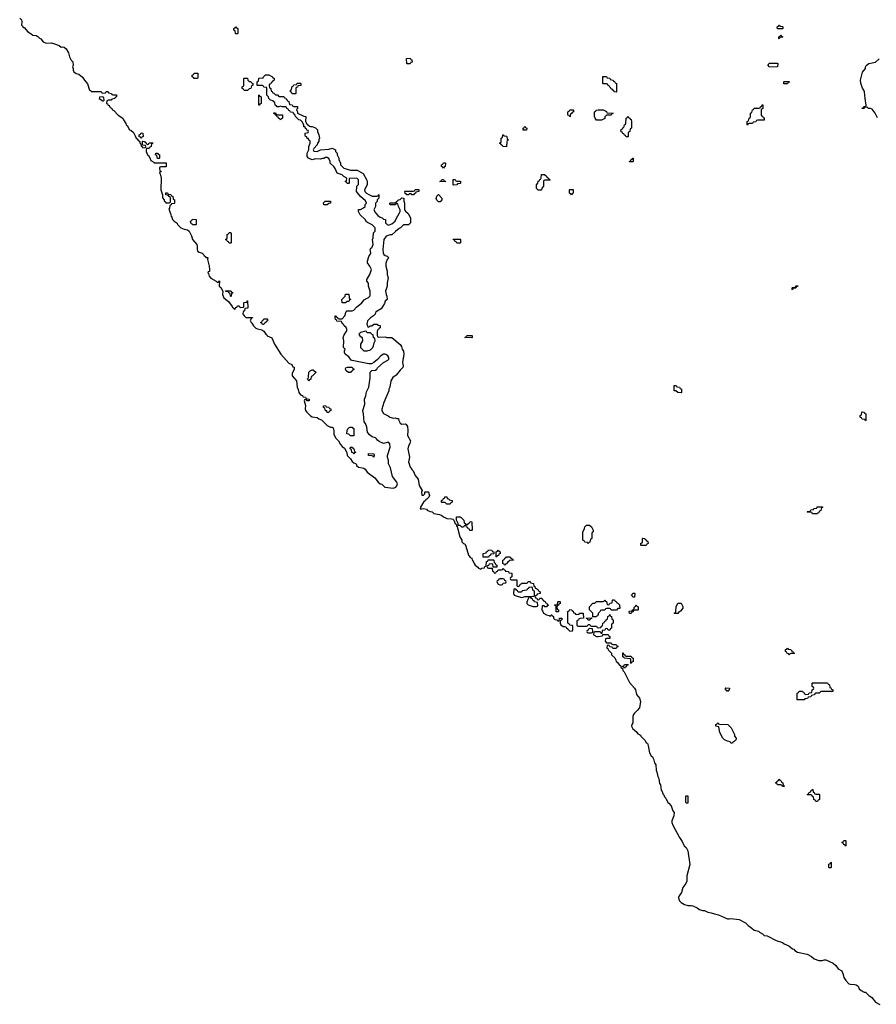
# Model space of a CAD drawing. Header units: inches. Extents: x 2602844 to 2692189, y 936934 to 1026383.
# Tile 13 of 58: x 2659950 to 2670259, y 943542 to 955397. Entities that reach past the tile are written whole.
import ezdxf

# ---------------------------------------------------------------- set-up
doc = ezdxf.new("R2010")
doc.units = ezdxf.units.IN
doc.header["$MEASUREMENT"] = 0
for name, color, linetype in [('C6955', 7, 'Continuous'), ('C6964', 7, 'Continuous'), ('C6965', 7, 'Continuous'), ('C6974', 7, 'Continuous'), ('C6975', 7, 'Continuous')]:
    doc.layers.add(name, color=color, linetype=linetype)

msp = doc.modelspace()

# ---------------------------------------------------------------- linework, layer by layer
at = {"layer": 'C6955', "color": 6}
msp.add_lwpolyline([(2659950, 955414), (2659970, 955394), (2659974, 955370), (2659972, 955330), (2659983, 955323), (2659987, 955310), (2660000, 955304)], dxfattribs=at)
at = {"layer": 'C6964', "color": 6}
for points in [[(2664072, 950000), (2664090, 949996), (2664106, 949986), (2664130, 949950), (2664222, 949882), (2664262, 949830), (2664290, 949810), (2664310, 949804), (2664345, 949770), (2664450, 949758), (2664477, 949770), (2664490, 949785), (2664495, 949810), (2664489, 949830), (2664438, 949898), (2664412, 950000)], [(2664658, 950000), (2664670, 949982), (2664687, 949967), (2664711, 949910), (2664746, 949866), (2664758, 949790), (2664794, 949730), (2664786, 949710), (2664790, 949674), (2664810, 949674), (2664826, 949690), (2664826, 949710), (2664830, 949714), (2664870, 949714), (2664873, 949693), (2664882, 949670), (2664874, 949650), (2664850, 949626), (2664838, 949622), (2664834, 949610), (2664810, 949588), (2664772, 949530), (2664768, 949510), (2664790, 949507), (2664810, 949512), (2664844, 949504), (2664854, 949490), (2664870, 949482), (2664890, 949474), (2664913, 949473), (2664933, 949453), (2665001, 949441), (2665030, 949428), (2665051, 949410), (2665090, 949393), (2665147, 949387), (2665162, 949382), (2665173, 949373), (2665190, 949332), (2665204, 949324), (2665210, 949294), (2665214, 949294), (2665220, 949280), (2665245, 949170), (2665272, 949130), (2665272, 949110), (2665290, 949092), (2665305, 949085), (2665319, 949059), (2665350, 948952), (2665361, 948941), (2665370, 948922), (2665393, 948913), (2665394, 948890), (2665405, 948885), (2665418, 948850), (2665431, 948830), (2665464, 948804), (2665470, 948792), (2665498, 948782), (2665510, 948794), (2665542, 948798), (2665547, 948813), (2665562, 948818), (2665568, 948872), (2665582, 948878), (2665587, 948893), (2665650, 948894), (2665654, 948890), (2665658, 948858), (2665673, 948853), (2665678, 948838), (2665694, 948830), (2665693, 948807), (2665646, 948806), (2665642, 948842), (2665630, 948846), (2665598, 948842), (2665593, 948827), (2665578, 948822), (2665574, 948810), (2665578, 948798), (2665590, 948794), (2665634, 948794), (2665638, 948758), (2665653, 948753), (2665658, 948738), (2665670, 948734), (2665682, 948738), (2665687, 948753), (2665702, 948758), (2665710, 948774), (2665750, 948774), (2665762, 948778), (2665770, 948794), (2665778, 948778), (2665794, 948770), (2665798, 948758), (2665832, 948752), (2665838, 948738), (2665873, 948733), (2665874, 948690), (2665858, 948682), (2665854, 948670), (2665858, 948658), (2665870, 948654), (2665932, 948652), (2665934, 948590), (2665938, 948578), (2665950, 948574), (2665962, 948578), (2665967, 948593), (2665982, 948598), (2665990, 948614), (2666050, 948614), (2666062, 948618), (2666070, 948634), (2666092, 948632), (2666098, 948618), (2666134, 948610), (2666138, 948578), (2666150, 948574), (2666154, 948554), (2666174, 948550), (2666178, 948538), (2666190, 948534), (2666198, 948518), (2666214, 948510), (2666213, 948487), (2666178, 948482), (2666173, 948467), (2666158, 948462), (2666154, 948450), (2666158, 948438), (2666173, 948433), (2666178, 948418), (2666190, 948414), (2666202, 948418), (2666208, 948432), (2666232, 948432), (2666238, 948418), (2666254, 948410), (2666258, 948398), (2666273, 948393), (2666278, 948378), (2666293, 948373), (2666298, 948358), (2666314, 948350), (2666298, 948342), (2666290, 948328), (2666268, 948328), (2666262, 948342), (2666250, 948346), (2666238, 948342), (2666232, 948290), (2666241, 948281), (2666252, 948250), (2666290, 948231), (2666322, 948222), (2666330, 948214), (2666342, 948218), (2666346, 948230), (2666352, 948232), (2666358, 948218), (2666373, 948213), (2666374, 948190), (2666390, 948174), (2666413, 948173), (2666430, 948154), (2666442, 948158), (2666447, 948193), (2666473, 948193), (2666474, 948170), (2666458, 948162), (2666454, 948150), (2666454, 948130), (2666462, 948110), (2666490, 948092), (2666512, 948092), (2666525, 948085), (2666530, 948074), (2666545, 948065), (2666550, 948054), (2666570, 948034), (2666602, 948038), (2666606, 948050), (2666606, 948090), (2666602, 948102), (2666570, 948106), (2666562, 948122), (2666546, 948130), (2666546, 948270), (2666562, 948278), (2666570, 948294), (2666594, 948290), (2666598, 948278), (2666610, 948274), (2666614, 948254), (2666632, 948252), (2666638, 948238), (2666650, 948234), (2666682, 948238), (2666686, 948250), (2666693, 948253), (2666733, 948253), (2666734, 948190), (2666693, 948187), (2666678, 948182), (2666673, 948167), (2666658, 948162), (2666654, 948150), (2666654, 948110), (2666658, 948098), (2666670, 948094), (2666770, 948094), (2666782, 948098), (2666790, 948114), (2666810, 948114), (2666818, 948098), (2666830, 948094), (2666890, 948094), (2666898, 948078), (2666910, 948074), (2666942, 948078), (2666947, 948093), (2666962, 948098), (2666966, 948130), (2666982, 948138), (2666990, 948154), (2667002, 948158), (2667007, 948173), (2667022, 948178), (2667026, 948210), (2667042, 948218), (2667050, 948234), (2667058, 948218), (2667074, 948210), (2667078, 948178), (2667094, 948170), (2667094, 948130), (2667078, 948122), (2667074, 948110), (2667074, 948070), (2667058, 948062), (2667053, 948047), (2667030, 948046), (2667022, 948062), (2667010, 948066), (2666998, 948062), (2666993, 948047), (2666958, 948042), (2666954, 948006), (2666947, 948007), (2666942, 948022), (2666930, 948026), (2666870, 948026), (2666858, 948022), (2666854, 947990), (2666890, 947972), (2666910, 947972), (2666962, 947978), (2666966, 947994), (2667030, 947994), (2667038, 947978), (2667052, 947972), (2667054, 947950), (2667050, 947946), (2667010, 947946), (2666998, 947942), (2666994, 947910), (2667005, 947905), (2667010, 947894), (2667070, 947894), (2667078, 947878), (2667090, 947874), (2667130, 947874), (2667138, 947858), (2667154, 947850), (2667138, 947842), (2667130, 947826), (2667090, 947826), (2667082, 947842), (2667050, 947846), (2667042, 947862), (2667030, 947866), (2667018, 947862), (2667014, 947830), (2667026, 947826), (2667032, 947810), (2667074, 947770), (2667074, 947750), (2667113, 947713), (2667126, 947686), (2667127, 947670), (2667142, 947662), (2667170, 947625), (2667180, 947620), (2667190, 947594), (2667204, 947584), (2667210, 947562), (2667225, 947545), (2667290, 947419), (2667350, 947350), (2667359, 947330), (2667371, 947271), (2667411, 947230), (2667421, 947190), (2667408, 947112), (2667382, 947078), (2667350, 947049), (2667338, 947030), (2667330, 947006), (2667327, 946933), (2667315, 946910), (2667311, 946890), (2667330, 946861), (2667368, 946828), (2667390, 946799), (2667411, 946791), (2667421, 946781), (2667426, 946770), (2667477, 946717), (2667490, 946692), (2667505, 946685), (2667515, 946655), (2667530, 946572), (2667550, 946536), (2667564, 946524), (2667578, 946498), (2667590, 946451), (2667606, 946426), (2667610, 946362), (2667619, 946339), (2667630, 946285), (2667643, 946263), (2667650, 946202), (2667663, 946183), (2667670, 946122), (2667683, 946103), (2667690, 946078), (2667703, 946063), (2667710, 946041), (2667726, 946026), (2667750, 945971), (2667763, 945963), (2667791, 945931), (2667810, 945871), (2667825, 945850), (2667824, 945810), (2667800, 945750), (2667800, 945730), (2667810, 945698), (2667890, 945551), (2667923, 945503), (2667948, 945450), (2667970, 945430), (2667991, 945390), (2668015, 945225), (2667979, 945090), (2667977, 945023), (2667965, 944995), (2667930, 944949), (2667913, 944890), (2667886, 944850), (2667878, 944830), (2667881, 944810), (2667890, 944790), (2667910, 944769), (2667950, 944745), (2667978, 944738), (2667990, 944731), (2668030, 944732), (2668050, 944728), (2668103, 944703), (2668130, 944684), (2668168, 944672), (2668190, 944672), (2668232, 944650), (2668270, 944645), (2668311, 944630), (2668361, 944621), (2668470, 944573), (2668490, 944571), (2668510, 944575), (2668610, 944562), (2668683, 944523), (2668715, 944490), (2668761, 944461), (2668790, 944437), (2668843, 944423), (2668852, 944410), (2668891, 944391), (2668910, 944371), (2668945, 944365), (2669052, 944310), (2669130, 944285), (2669151, 944270), (2669205, 944245), (2669250, 944211), (2669266, 944206), (2669279, 944190), (2669311, 944170), (2669426, 944146), (2669478, 944118), (2669511, 944090), (2669569, 944071), (2669610, 944071), (2669630, 944079), (2669650, 944077), (2669738, 944038), (2669771, 944011), (2669798, 943970), (2669845, 943945), (2669862, 943902), (2669870, 943865), (2669891, 943830), (2669927, 943790), (2669950, 943783), (2670000, 943782)]]:
    msp.add_lwpolyline(points, dxfattribs=at)
for points in [[(2665090, 949566), (2665070, 949586), (2665030, 949586), (2665026, 949590), (2665026, 949610), (2665042, 949618), (2665050, 949634), (2665062, 949638), (2665067, 949653), (2665090, 949654), (2665094, 949634), (2665114, 949630), (2665118, 949618), (2665154, 949610), (2665154, 949590), (2665138, 949582), (2665130, 949566)], [(2669490, 949446), (2669482, 949462), (2669470, 949466), (2669430, 949466), (2669426, 949470), (2669430, 949474), (2669462, 949478), (2669470, 949494), (2669502, 949498), (2669508, 949512), (2669542, 949518), (2669548, 949532), (2669610, 949534), (2669610, 949526), (2669598, 949522), (2669590, 949486), (2669578, 949482), (2669572, 949468), (2669558, 949462), (2669550, 949446)], [(2665330, 949314), (2665342, 949318), (2665347, 949333), (2665362, 949338), (2665370, 949354), (2665393, 949353), (2665394, 949250), (2665390, 949248), (2665368, 949248), (2665362, 949262), (2665347, 949267), (2665342, 949282), (2665327, 949287), (2665322, 949302), (2665310, 949306), (2665298, 949302), (2665292, 949288), (2665270, 949288), (2665250, 949306), (2665226, 949306), (2665226, 949330), (2665206, 949370), (2665206, 949410), (2665250, 949412), (2665264, 949404), (2665294, 949370), (2665298, 949338), (2665313, 949333), (2665318, 949318)], [(2666790, 949088), (2666782, 949102), (2666750, 949108), (2666742, 949122), (2666726, 949130), (2666728, 949228), (2666748, 949272), (2666750, 949292), (2666770, 949311), (2666809, 949311), (2666832, 949290), (2666852, 949250), (2666852, 949230), (2666838, 949222), (2666834, 949210), (2666834, 949150), (2666818, 949142), (2666813, 949107), (2666798, 949102)], [(2667430, 949066), (2667426, 949070), (2667427, 949093), (2667442, 949098), (2667446, 949110), (2667446, 949150), (2667450, 949154), (2667474, 949150), (2667478, 949138), (2667494, 949130), (2667498, 949118), (2667510, 949114), (2667512, 949090), (2667498, 949082), (2667490, 949066)], [(2665590, 948926), (2665527, 948927), (2665526, 948970), (2665562, 948978), (2665566, 948990), (2665582, 948998), (2665590, 949014), (2665630, 949012), (2665634, 948994), (2665654, 948990), (2665654, 948970), (2665650, 948966), (2665618, 948962), (2665614, 948950), (2665598, 948942)], [(2665690, 948926), (2665686, 948930), (2665686, 948990), (2665702, 948998), (2665710, 949012), (2665718, 948998), (2665734, 948990), (2665734, 948970), (2665718, 948962), (2665713, 948947), (2665698, 948942)], [(2665790, 948826), (2665782, 948842), (2665766, 948850), (2665766, 948890), (2665782, 948898), (2665787, 948913), (2665802, 948918), (2665808, 948932), (2665852, 948932), (2665858, 948918), (2665874, 948910), (2665878, 948898), (2665893, 948893), (2665892, 948888), (2665850, 948886), (2665820, 948860), (2665810, 948846), (2665798, 948842)], [(2665770, 948666), (2665730, 948666), (2665718, 948662), (2665712, 948648), (2665698, 948642), (2665694, 948630), (2665710, 948602), (2665730, 948594), (2665750, 948594), (2665762, 948598), (2665770, 948614), (2665802, 948618), (2665806, 948630), (2665802, 948642), (2665787, 948647), (2665782, 948662)], [(2666110, 948566), (2666078, 948562), (2666073, 948547), (2666058, 948542), (2666053, 948527), (2665998, 948522), (2665990, 948506), (2665950, 948506), (2665942, 948522), (2665927, 948527), (2665922, 948542), (2665910, 948546), (2665898, 948542), (2665892, 948490), (2665902, 948470), (2665990, 948441), (2666010, 948445), (2666030, 948454), (2666110, 948452), (2666142, 948458), (2666146, 948470), (2666146, 948510), (2666142, 948522), (2666126, 948530), (2666122, 948562)], [(2666090, 948446), (2666078, 948442), (2666064, 948416), (2666055, 948385), (2666055, 948370), (2666070, 948351), (2666128, 948332), (2666170, 948334), (2666182, 948338), (2666186, 948350), (2666182, 948382), (2666147, 948387), (2666142, 948402), (2666130, 948406), (2666122, 948422), (2666108, 948428), (2666102, 948442)], [(2667070, 948286), (2667062, 948302), (2667050, 948306), (2667010, 948306), (2666998, 948302), (2666990, 948286), (2666950, 948286), (2666938, 948282), (2666933, 948267), (2666913, 948247), (2666912, 948228), (2666898, 948222), (2666890, 948206), (2666846, 948206), (2666846, 948250), (2666806, 948290), (2666806, 948330), (2666849, 948371), (2666870, 948372), (2666890, 948391), (2666970, 948394), (2666982, 948398), (2666990, 948412), (2666998, 948398), (2667013, 948393), (2667018, 948358), (2667030, 948354), (2667042, 948358), (2667050, 948374), (2667082, 948378), (2667086, 948410), (2667090, 948414), (2667110, 948414), (2667118, 948398), (2667134, 948390), (2667138, 948378), (2667150, 948374), (2667170, 948354), (2667172, 948308), (2667150, 948306), (2667132, 948288)], [(2667330, 948446), (2667322, 948462), (2667308, 948470), (2667322, 948478), (2667330, 948492), (2667350, 948494), (2667354, 948490), (2667350, 948446)], [(2666430, 948266), (2666408, 948268), (2666406, 948330), (2666402, 948342), (2666386, 948350), (2666390, 948354), (2666422, 948358), (2666426, 948390), (2666430, 948394), (2666450, 948394), (2666454, 948390), (2666454, 948370), (2666438, 948362), (2666433, 948347), (2666418, 948342), (2666414, 948330), (2666418, 948298), (2666434, 948290), (2666434, 948270)], [(2667310, 948246), (2667288, 948248), (2667286, 948270), (2667290, 948274), (2667322, 948278), (2667328, 948292), (2667342, 948298), (2667348, 948330), (2667362, 948338), (2667370, 948354), (2667378, 948338), (2667394, 948330), (2667394, 948290), (2667390, 948286), (2667350, 948286), (2667338, 948282), (2667333, 948267), (2667318, 948262)], [(2667830, 948246), (2667826, 948250), (2667842, 948258), (2667847, 948273), (2667849, 948330), (2667870, 948372), (2667910, 948372), (2667930, 948334), (2667931, 948310), (2667904, 948276), (2667880, 948260), (2667870, 948248)], [(2666790, 948166), (2666782, 948182), (2666770, 948186), (2666767, 948193), (2666834, 948194), (2666830, 948186), (2666818, 948182), (2666810, 948166)], [(2666810, 948066), (2666798, 948062), (2666793, 948047), (2666778, 948042), (2666774, 948030), (2666778, 948018), (2666790, 948014), (2666830, 948014), (2666842, 948018), (2666846, 948030), (2666842, 948062)], [(2669210, 947746), (2669202, 947762), (2669187, 947767), (2669182, 947782), (2669166, 947790), (2669167, 947813), (2669182, 947818), (2669190, 947832), (2669198, 947818), (2669230, 947814), (2669238, 947798), (2669250, 947794), (2669258, 947778), (2669274, 947770), (2669270, 947766), (2669230, 947766), (2669218, 947762)], [(2667250, 947734), (2667310, 947734), (2667318, 947718), (2667334, 947710), (2667334, 947670), (2667318, 947662), (2667310, 947646), (2667306, 947650), (2667306, 947690), (2667302, 947702), (2667226, 947710), (2667222, 947722), (2667208, 947728), (2667207, 947773), (2667213, 947773), (2667218, 947758), (2667234, 947750), (2667238, 947738)], [(2667230, 947586), (2667222, 947602), (2667206, 947606), (2667207, 947613), (2667222, 947618), (2667228, 947632), (2667273, 947633), (2667270, 947626), (2667258, 947622), (2667250, 947606), (2667238, 947602)], [(2668470, 947309), (2668462, 947322), (2668446, 947330), (2668446, 947350), (2668450, 947354), (2668491, 947350), (2668490, 947326), (2668478, 947322)], [(2669307, 947207), (2669306, 947290), (2669322, 947298), (2669330, 947314), (2669370, 947314), (2669378, 947298), (2669390, 947294), (2669398, 947278), (2669410, 947274), (2669442, 947278), (2669450, 947294), (2669482, 947298), (2669486, 947330), (2669502, 947338), (2669506, 947350), (2669502, 947362), (2669486, 947370), (2669486, 947410), (2669490, 947414), (2669670, 947414), (2669678, 947398), (2669694, 947390), (2669698, 947358), (2669710, 947354), (2669718, 947338), (2669734, 947330), (2669734, 947310), (2669730, 947308), (2669590, 947308), (2669570, 947289), (2669533, 947287), (2669518, 947282), (2669514, 947270), (2669478, 947262), (2669470, 947246), (2669438, 947242), (2669430, 947226), (2669398, 947222), (2669390, 947208)], [(2668530, 946686), (2668507, 946687), (2668502, 946702), (2668469, 946709), (2668430, 946728), (2668410, 946748), (2668374, 946814), (2668362, 946882), (2668326, 946890), (2668326, 946910), (2668342, 946918), (2668350, 946934), (2668358, 946918), (2668370, 946914), (2668471, 946911), (2668511, 946871), (2668551, 946791), (2668552, 946770), (2668573, 946747), (2668574, 946730), (2668550, 946706), (2668538, 946702)], [(2669130, 946166), (2669122, 946182), (2669110, 946186), (2669070, 946186), (2669062, 946202), (2669046, 946210), (2669062, 946218), (2669066, 946230), (2669082, 946238), (2669086, 946250), (2669092, 946252), (2669098, 946238), (2669113, 946233), (2669118, 946218), (2669134, 946210), (2669138, 946178), (2669152, 946172), (2669150, 946166)], [(2667970, 945966), (2667967, 945973), (2667966, 946050), (2667970, 946054), (2667990, 946054), (2667992, 946050), (2667990, 945966)], [(2669530, 946074), (2669570, 946074), (2669574, 946070), (2669574, 946010), (2669558, 946002), (2669550, 945986), (2669530, 945986), (2669522, 946002), (2669506, 946010), (2669502, 946042), (2669487, 946047), (2669482, 946062), (2669470, 946066), (2669430, 946066), (2669426, 946070), (2669442, 946078), (2669450, 946094), (2669462, 946098), (2669470, 946114), (2669482, 946118), (2669490, 946134), (2669494, 946130), (2669498, 946098), (2669510, 946094), (2669518, 946078)], [(2669890, 945446), (2669882, 945462), (2669867, 945467), (2669862, 945482), (2669848, 945488), (2669850, 945494), (2669862, 945498), (2669870, 945514), (2669890, 945514), (2669894, 945510), (2669894, 945450)], [(2669690, 945186), (2669686, 945190), (2669686, 945230), (2669702, 945238), (2669710, 945254), (2669714, 945250), (2669714, 945190), (2669710, 945186)]]:
    msp.add_lwpolyline(points, close=True, dxfattribs=at)
at = {"layer": 'C6965', "color": 6}
for points in [[(2660000, 955304), (2660003, 955303), (2660047, 955250), (2660087, 955227), (2660107, 955210), (2660148, 955208), (2660170, 955196), (2660190, 955175), (2660206, 955166), (2660231, 955130), (2660270, 955116), (2660330, 955119), (2660370, 955108), (2660425, 955085), (2660450, 955067), (2660470, 955071), (2660485, 955065), (2660508, 955048), (2660538, 954998), (2660551, 954950), (2660570, 954911), (2660591, 954890), (2660592, 954850), (2660587, 954830), (2660594, 954810), (2660592, 954790), (2660601, 954770), (2660630, 954751), (2660663, 954743), (2660707, 954707), (2660731, 954670), (2660767, 954627), (2660790, 954547), (2660805, 954545), (2660810, 954534), (2660932, 954532), (2660938, 954518), (2660950, 954514), (2660982, 954518), (2660990, 954534), (2661007, 954533), (2661014, 954530), (2661018, 954518), (2661054, 954510), (2661058, 954498), (2661070, 954494), (2661114, 954494), (2661114, 954470), (2661098, 954462), (2661093, 954447), (2661058, 954442), (2661052, 954428), (2661013, 954427), (2660998, 954422), (2660994, 954390), (2661005, 954385), (2661014, 954370), (2661026, 954366), (2661032, 954350), (2661044, 954344), (2661051, 954330), (2661063, 954323), (2661071, 954310), (2661083, 954303), (2661130, 954251), (2661145, 954245), (2661170, 954222), (2661191, 954211), (2661198, 954190), (2661228, 954148), (2661231, 954130), (2661243, 954123), (2661270, 954071), (2661286, 954066), (2661318, 954038), (2661340, 954000), (2661350, 953972), (2661364, 953964), (2661370, 953952), (2661394, 953930), (2661394, 953910), (2661405, 953905), (2661410, 953874), (2661426, 953866), (2661430, 953854), (2661462, 953858), (2661466, 953870), (2661462, 953882), (2661426, 953886), (2661426, 953930), (2661430, 953934), (2661452, 953932), (2661458, 953918), (2661473, 953913), (2661478, 953898), (2661490, 953894), (2661502, 953898), (2661510, 953914), (2661553, 953913), (2661550, 953906), (2661538, 953902), (2661534, 953870), (2661518, 953862), (2661510, 953848), (2661474, 953846), (2661471, 953829), (2661471, 953810), (2661490, 953771), (2661502, 953762), (2661516, 953736), (2661530, 953703), (2661563, 953683), (2661570, 953672), (2661713, 953673), (2661713, 953627), (2661650, 953626), (2661638, 953622), (2661634, 953610), (2661638, 953578), (2661652, 953572), (2661650, 953566), (2661638, 953562), (2661634, 953550), (2661642, 953542), (2661652, 953490), (2661648, 953350), (2661667, 953287), (2661670, 953254), (2661687, 953227), (2661690, 953214), (2661705, 953205), (2661710, 953194), (2661750, 953194), (2661762, 953198), (2661766, 953210), (2661766, 953250), (2661762, 953262), (2661748, 953268), (2661742, 953282), (2661707, 953287), (2661707, 953313), (2661730, 953314), (2661738, 953298), (2661770, 953294), (2661778, 953278), (2661793, 953273), (2661798, 953238), (2661814, 953230), (2661814, 953190), (2661810, 953186), (2661778, 953182), (2661772, 953168), (2661758, 953162), (2661754, 953130), (2661744, 953116), (2661764, 953064), (2661771, 953030), (2661780, 953020), (2661790, 952992), (2661810, 952971), (2661847, 952947), (2661851, 952930), (2661891, 952890), (2661930, 952875), (2661968, 952868), (2661991, 952851), (2662017, 952797), (2662030, 952751), (2662081, 952690), (2662087, 952670), (2662085, 952635), (2662091, 952610), (2662110, 952599), (2662147, 952587), (2662167, 952567), (2662170, 952554), (2662185, 952545), (2662190, 952534), (2662210, 952534), (2662214, 952530), (2662212, 952510), (2662231, 952429), (2662234, 952390), (2662233, 952367), (2662218, 952362), (2662214, 952350), (2662222, 952342), (2662231, 952310), (2662250, 952284), (2662314, 952250), (2662330, 952234), (2662342, 952238), (2662346, 952250), (2662353, 952253), (2662352, 952190), (2662371, 952171), (2662394, 952130), (2662392, 952090), (2662408, 952050), (2662464, 952004), (2662505, 951945), (2662510, 951932), (2662525, 951925), (2662530, 951914), (2662542, 951918), (2662550, 951934), (2662562, 951938), (2662570, 951954), (2662593, 951953), (2662598, 951938), (2662610, 951934), (2662642, 951938), (2662646, 951950), (2662646, 951990), (2662650, 951994), (2662682, 951998), (2662687, 952013), (2662693, 952013), (2662694, 951930), (2662690, 951926), (2662658, 951922), (2662654, 951890), (2662638, 951882), (2662634, 951850), (2662645, 951845), (2662652, 951830), (2662670, 951812), (2662752, 951812), (2662750, 951806), (2662738, 951802), (2662725, 951775), (2662736, 951750), (2662744, 951744), (2662762, 951710), (2662790, 951683), (2662810, 951674), (2662863, 951663), (2662876, 951656), (2662888, 951648), (2662911, 951610), (2662923, 951603), (2662930, 951591), (2662985, 951565), (2663016, 951490), (2663091, 951370), (2663190, 951261), (2663224, 951244), (2663238, 951218), (2663252, 951212), (2663252, 951190), (2663230, 951138), (2663228, 951110), (2663281, 951050), (2663290, 950974), (2663303, 950943), (2663311, 950910), (2663330, 950882), (2663353, 950873), (2663358, 950858), (2663390, 950854), (2663398, 950838), (2663434, 950830), (2663432, 950808), (2663408, 950808), (2663402, 950822), (2663390, 950826), (2663378, 950822), (2663374, 950810), (2663391, 950751), (2663387, 950713), (2663390, 950692), (2663404, 950670), (2663450, 950627), (2663470, 950617), (2663528, 950608), (2663550, 950591), (2663581, 950581), (2663651, 950510), (2663690, 950491), (2663712, 950492), (2663722, 950482), (2663731, 950451), (2663731, 950409), (2663750, 950361), (2663787, 950327), (2663810, 950283), (2663830, 950259), (2663859, 950239), (2663887, 950187), (2663892, 950150), (2663931, 950111), (2663950, 950078), (2663970, 950062), (2663993, 950053), (2664002, 950042), (2664005, 950030), (2664026, 950010), (2664072, 950000)], [(2664412, 950000), (2664410, 950009), (2664390, 950050), (2664390, 950090), (2664378, 950130), (2664377, 950150), (2664409, 950250), (2664405, 950290), (2664390, 950312), (2664330, 950294), (2664278, 950318), (2664255, 950335), (2664245, 950350), (2664230, 950361), (2664190, 950373), (2664158, 950398), (2664137, 950430), (2664129, 950490), (2664110, 950534), (2664095, 950555), (2664089, 950650), (2664081, 950690), (2664104, 950770), (2664101, 950830), (2664117, 950870), (2664123, 950917), (2664150, 950974), (2664166, 951086), (2664168, 951152), (2664188, 951172), (2664230, 951178), (2664248, 951190), (2664255, 951205), (2664330, 951268), (2664382, 951298), (2664392, 951310), (2664394, 951330), (2664381, 951350), (2664364, 951364), (2664350, 951370), (2664330, 951370), (2664295, 951350), (2664255, 951305), (2664210, 951268), (2664185, 951255), (2664166, 951254), (2664150, 951253), (2663952, 951292), (2663939, 951299), (2663910, 951339), (2663868, 951370), (2663858, 951390), (2663858, 951410), (2663866, 951430), (2663846, 951450), (2663852, 951530), (2663842, 951570), (2663856, 951604), (2663886, 951650), (2663886, 951670), (2663877, 951690), (2663855, 951710), (2663850, 951726), (2663836, 951736), (2663822, 951762), (2663768, 951768), (2663762, 951782), (2663750, 951786), (2663746, 951810), (2663746, 951830), (2663750, 951832), (2663758, 951818), (2663774, 951810), (2663778, 951798), (2663790, 951794), (2663830, 951794), (2663862, 951830), (2663878, 951882), (2663886, 951890), (2663950, 951892), (2663970, 951902), (2664002, 951938), (2664068, 951990), (2664096, 952024), (2664130, 952046), (2664149, 952051), (2664169, 952071), (2664169, 952130), (2664149, 952190), (2664147, 952227), (2664128, 952250), (2664128, 952270), (2664162, 952330), (2664182, 952390), (2664164, 952430), (2664135, 952470), (2664134, 952490), (2664153, 952547), (2664169, 952570), (2664174, 952590), (2664168, 952630), (2664175, 952645), (2664189, 952651), (2664204, 952690), (2664195, 952750), (2664202, 952770), (2664208, 952832), (2664226, 952850), (2664228, 952890), (2664190, 952928), (2664134, 952954), (2664123, 952963), (2664108, 952990), (2664049, 953049), (2664026, 953090), (2664027, 953113), (2664050, 953112), (2664089, 953131), (2664108, 953150), (2664109, 953171), (2664122, 953190), (2664110, 953218), (2664050, 953270), (2664004, 953330), (2664002, 953350), (2664008, 953370), (2664008, 953392), (2664027, 953413), (2664028, 953470), (2664008, 953488), (2663914, 953486), (2663914, 953430), (2663910, 953426), (2663890, 953426), (2663882, 953442), (2663866, 953450), (2663882, 953458), (2663886, 953490), (2663850, 953508), (2663830, 953529), (2663769, 953549), (2663746, 953606), (2663729, 953629), (2663686, 953670), (2663686, 953690), (2663670, 953726), (2663650, 953738), (2663630, 953738), (2663612, 953728), (2663593, 953727), (2663570, 953718), (2663510, 953722), (2663470, 953709), (2663426, 953730), (2663409, 953749), (2663409, 953790), (2663428, 953830), (2663428, 953870), (2663446, 953910), (2663446, 953930), (2663442, 953942), (2663430, 953946), (2663426, 953966), (2663410, 953968), (2663406, 953986), (2663388, 953990), (2663386, 954010), (2663387, 954033), (2663422, 954038), (2663426, 954050), (2663422, 954062), (2663407, 954067), (2663402, 954082), (2663390, 954086), (2663386, 954106), (2663369, 954109), (2663368, 954130), (2663349, 954169), (2663330, 954188), (2663308, 954190), (2663268, 954230), (2663267, 954247), (2663246, 954270), (2663242, 954282), (2663210, 954286), (2663202, 954302), (2663190, 954306), (2663182, 954322), (2663166, 954330), (2663162, 954342), (2663147, 954347), (2663110, 954348), (2663090, 954358), (2663070, 954348), (2663047, 954347), (2663042, 954362), (2663026, 954370), (2663022, 954402), (2663008, 954408), (2663002, 954422), (2662970, 954428), (2662948, 954450), (2662946, 954470), (2662926, 954490), (2662926, 954570), (2662922, 954582), (2662890, 954586), (2662882, 954602), (2662870, 954606), (2662807, 954607), (2662806, 954650), (2662822, 954658), (2662827, 954693), (2662882, 954698), (2662886, 954710), (2662910, 954732), (2662950, 954732), (2662994, 954710), (2662998, 954698), (2663013, 954693), (2663014, 954670), (2662998, 954662), (2662992, 954648), (2662978, 954642), (2662973, 954627), (2662958, 954622), (2662954, 954610), (2662958, 954578), (2662974, 954570), (2662978, 954538), (2662990, 954534), (2662998, 954518), (2663010, 954514), (2663030, 954494), (2663053, 954493), (2663070, 954474), (2663130, 954474), (2663138, 954458), (2663153, 954453), (2663158, 954438), (2663170, 954434), (2663178, 954418), (2663190, 954414), (2663198, 954378), (2663230, 954374), (2663238, 954358), (2663250, 954354), (2663293, 954353), (2663292, 954330), (2663282, 954318), (2663284, 954304), (2663292, 954288), (2663292, 954272), (2663370, 954234), (2663393, 954233), (2663391, 954170), (2663405, 954145), (2663437, 954117), (2663450, 954111), (2663471, 954111), (2663510, 954094), (2663532, 954072), (2663532, 954050), (2663551, 954011), (2663558, 953970), (2663551, 953950), (2663551, 953930), (2663532, 953910), (2663531, 953889), (2663490, 953846), (2663482, 953830), (2663490, 953814), (2663530, 953812), (2663569, 953831), (2663670, 953838), (2663712, 953852), (2663751, 953831), (2663752, 953810), (2663771, 953790), (2663772, 953770), (2663792, 953730), (2663792, 953710), (2663810, 953674), (2663811, 953650), (2663850, 953611), (2663930, 953586), (2664010, 953585), (2664085, 953545), (2664126, 953466), (2664131, 953450), (2664131, 953410), (2664098, 953350), (2664102, 953330), (2664122, 953310), (2664150, 953291), (2664192, 953272), (2664247, 953273), (2664262, 953278), (2664266, 953290), (2664271, 953291), (2664272, 953250), (2664253, 953227), (2664252, 953208), (2664233, 953187), (2664232, 953150), (2664212, 953110), (2664231, 953070), (2664260, 953040), (2664290, 953018), (2664312, 953012), (2664330, 952994), (2664353, 952993), (2664354, 952950), (2664374, 952930), (2664390, 952925), (2664430, 952938), (2664468, 952970), (2664480, 953000), (2664522, 953070), (2664529, 953090), (2664528, 953110), (2664508, 953150), (2664502, 953182), (2664490, 953186), (2664478, 953182), (2664474, 953170), (2664467, 953167), (2664412, 953168), (2664408, 953170), (2664406, 953190), (2664410, 953194), (2664470, 953194), (2664482, 953198), (2664486, 953210), (2664502, 953218), (2664506, 953230), (2664527, 953233), (2664549, 953251), (2664572, 953250), (2664573, 953213), (2664582, 953190), (2664582, 953110), (2664592, 953092), (2664624, 953064), (2664652, 953010), (2664652, 952950), (2664630, 952928), (2664570, 952926), (2664532, 952890), (2664516, 952884), (2664471, 952849), (2664430, 952809), (2664407, 952807), (2664362, 952790), (2664331, 952750), (2664319, 952630), (2664323, 952590), (2664331, 952571), (2664350, 952558), (2664374, 952550), (2664392, 952530), (2664371, 952509), (2664355, 952465), (2664356, 952430), (2664371, 952370), (2664371, 952330), (2664385, 952290), (2664371, 952230), (2664374, 952210), (2664371, 952190), (2664353, 952130), (2664359, 952090), (2664367, 952070), (2664371, 952030), (2664350, 952008), (2664339, 951981), (2664302, 951918), (2664250, 951889), (2664231, 951870), (2664227, 951853), (2664207, 951833), (2664170, 951809), (2664150, 951789), (2664136, 951770), (2664127, 951730), (2664138, 951698), (2664150, 951694), (2664166, 951710), (2664188, 951712), (2664210, 951732), (2664250, 951732), (2664258, 951718), (2664290, 951714), (2664290, 951686), (2664278, 951682), (2664274, 951670), (2664258, 951662), (2664253, 951647), (2664253, 951593), (2664258, 951578), (2664270, 951574), (2664350, 951578), (2664370, 951571), (2664430, 951572), (2664528, 951488), (2664543, 951463), (2664551, 951430), (2664567, 951407), (2664571, 951371), (2664558, 951270), (2664564, 951230), (2664561, 951210), (2664530, 951179), (2664482, 951118), (2664439, 951090), (2664415, 951050), (2664406, 950974), (2664392, 950950), (2664392, 950930), (2664331, 950790), (2664307, 950710), (2664307, 950690), (2664330, 950654), (2664386, 950626), (2664406, 950610), (2664450, 950599), (2664470, 950602), (2664490, 950594), (2664510, 950594), (2664511, 950570), (2664530, 950541), (2664550, 950528), (2664591, 950531), (2664602, 950522), (2664618, 950498), (2664623, 950450), (2664615, 950390), (2664652, 950328), (2664647, 950293), (2664630, 950268), (2664622, 950230), (2664641, 950130), (2664631, 950070), (2664636, 950050), (2664650, 950011), (2664658, 950000)]]:
    msp.add_lwpolyline(points, dxfattribs=at)
for points in [[(2662550, 955226), (2662546, 955230), (2662542, 955262), (2662528, 955270), (2662528, 955292), (2662542, 955298), (2662550, 955312), (2662558, 955298), (2662574, 955290), (2662574, 955230), (2662570, 955226)], [(2669130, 955288), (2669068, 955288), (2669066, 955310), (2669082, 955318), (2669086, 955330), (2669094, 955330), (2669098, 955318), (2669130, 955314), (2669134, 955310), (2669134, 955290)], [(2669090, 955166), (2669086, 955170), (2669086, 955190), (2669102, 955198), (2669110, 955214), (2669118, 955198), (2669132, 955190), (2669130, 955186), (2669098, 955182)], [(2664610, 954866), (2664606, 954930), (2664650, 954934), (2664658, 954918), (2664670, 954914), (2664672, 954888), (2664658, 954882), (2664650, 954866)], [(2668970, 954826), (2668962, 954842), (2668948, 954850), (2668962, 954858), (2668970, 954874), (2669067, 954873), (2669072, 954870), (2669070, 954829)], [(2662050, 954688), (2662042, 954702), (2662026, 954710), (2662026, 954730), (2662042, 954738), (2662050, 954754), (2662092, 954752), (2662094, 954710), (2662090, 954688)], [(2662650, 954546), (2662642, 954562), (2662626, 954570), (2662626, 954590), (2662642, 954598), (2662646, 954610), (2662646, 954690), (2662650, 954694), (2662690, 954692), (2662694, 954670), (2662710, 954654), (2662732, 954652), (2662738, 954638), (2662754, 954630), (2662754, 954610), (2662738, 954602), (2662733, 954567), (2662710, 954566), (2662690, 954546)], [(2667130, 954526), (2667106, 954530), (2667102, 954542), (2667088, 954548), (2667082, 954562), (2667070, 954566), (2667062, 954582), (2667050, 954586), (2667042, 954602), (2667026, 954610), (2667022, 954622), (2667010, 954626), (2666970, 954626), (2666966, 954630), (2666967, 954713), (2667010, 954714), (2667018, 954698), (2667050, 954692), (2667058, 954678), (2667094, 954670), (2667098, 954658), (2667110, 954654), (2667118, 954638), (2667134, 954630), (2667134, 954530)], [(2663230, 954506), (2663222, 954522), (2663208, 954528), (2663208, 954550), (2663222, 954558), (2663228, 954592), (2663242, 954598), (2663250, 954614), (2663282, 954618), (2663290, 954634), (2663330, 954634), (2663334, 954630), (2663333, 954607), (2663298, 954602), (2663293, 954587), (2663278, 954582), (2663274, 954570), (2663274, 954510), (2663270, 954506)], [(2669190, 954626), (2669147, 954627), (2669146, 954650), (2669150, 954654), (2669210, 954654), (2669213, 954647), (2669198, 954642)], [(2660947, 954467), (2660910, 954466), (2660907, 954450), (2660950, 954422), (2660958, 954422), (2660966, 954430), (2660962, 954462)], [(2662830, 954368), (2662826, 954370), (2662826, 954490), (2662830, 954494), (2662838, 954478), (2662854, 954470), (2662854, 954390), (2662838, 954382)], [(2668710, 954126), (2668706, 954130), (2668706, 954170), (2668722, 954178), (2668727, 954213), (2668742, 954218), (2668746, 954230), (2668746, 954270), (2668762, 954278), (2668767, 954313), (2668782, 954318), (2668790, 954334), (2668850, 954334), (2668862, 954338), (2668866, 954350), (2668882, 954358), (2668887, 954373), (2668893, 954373), (2668892, 954328), (2668878, 954322), (2668874, 954310), (2668874, 954250), (2668878, 954238), (2668890, 954234), (2668898, 954218), (2668910, 954214), (2668910, 954186), (2668830, 954186), (2668818, 954182), (2668810, 954166), (2668778, 954162), (2668770, 954146), (2668730, 954146), (2668718, 954142)], [(2663090, 954186), (2663082, 954202), (2663066, 954210), (2663062, 954222), (2663050, 954226), (2663042, 954242), (2663030, 954246), (2663022, 954262), (2663010, 954266), (2663010, 954274), (2663030, 954274), (2663038, 954258), (2663053, 954253), (2663114, 954250), (2663114, 954210), (2663098, 954202)], [(2666570, 954226), (2666562, 954242), (2666548, 954248), (2666546, 954290), (2666562, 954298), (2666570, 954314), (2666610, 954314), (2666614, 954310), (2666614, 954290), (2666598, 954282), (2666590, 954266), (2666578, 954262), (2666574, 954230)], [(2666890, 954189), (2666875, 954210), (2666867, 954233), (2666866, 954290), (2666882, 954298), (2666886, 954310), (2666910, 954314), (2666970, 954312), (2667011, 954291), (2667014, 954274), (2667094, 954270), (2667078, 954262), (2667070, 954248), (2667010, 954246), (2666992, 954228), (2666991, 954209), (2666950, 954189)], [(2667270, 953986), (2667248, 953988), (2667242, 954002), (2667228, 954008), (2667222, 954022), (2667210, 954026), (2667202, 954042), (2667190, 954046), (2667186, 954070), (2667202, 954078), (2667210, 954094), (2667222, 954098), (2667228, 954132), (2667242, 954138), (2667246, 954150), (2667249, 954211), (2667262, 954218), (2667270, 954234), (2667278, 954218), (2667294, 954210), (2667298, 954198), (2667310, 954194), (2667314, 954170), (2667314, 954090), (2667298, 954082), (2667294, 954050), (2667278, 954042), (2667274, 954030), (2667274, 953990)], [(2666050, 954068), (2666008, 954068), (2666008, 954092), (2666022, 954098), (2666030, 954114), (2666038, 954098), (2666052, 954090)], [(2661410, 953966), (2661402, 953982), (2661388, 953988), (2661386, 954010), (2661402, 954018), (2661410, 954034), (2661432, 954032), (2661434, 953990), (2661418, 953982)], [(2665810, 953866), (2665766, 953870), (2665762, 953882), (2665746, 953890), (2665742, 953902), (2665726, 953910), (2665742, 953918), (2665746, 953930), (2665746, 953970), (2665762, 953978), (2665766, 954010), (2665770, 954012), (2665778, 953998), (2665810, 953994), (2665814, 953990), (2665818, 953958), (2665831, 953951), (2665830, 953946), (2665818, 953942), (2665813, 953927)], [(2661630, 953726), (2661608, 953728), (2661602, 953762), (2661586, 953770), (2661588, 953792), (2661610, 953792), (2661618, 953778), (2661632, 953772), (2661634, 953730)], [(2665050, 953608), (2665042, 953622), (2665028, 953628), (2665028, 953650), (2665042, 953658), (2665050, 953674), (2665070, 953674), (2665074, 953670), (2665072, 953630), (2665058, 953622)], [(2667290, 953686), (2667288, 953690), (2667302, 953698), (2667306, 953710), (2667322, 953718), (2667330, 953732), (2667334, 953730), (2667334, 953690), (2667330, 953686)], [(2666190, 953346), (2666170, 953366), (2666168, 953410), (2666186, 953430), (2666190, 953454), (2666202, 953458), (2666208, 953472), (2666222, 953478), (2666227, 953493), (2666230, 953534), (2666267, 953533), (2666294, 953510), (2666298, 953498), (2666314, 953490), (2666318, 953478), (2666334, 953470), (2666330, 953466), (2666270, 953466), (2666258, 953462), (2666254, 953450), (2666253, 953393), (2666233, 953367), (2666230, 953346)], [(2665070, 953446), (2665006, 953450), (2665022, 953458), (2665030, 953474), (2665050, 953474), (2665058, 953458), (2665073, 953453)], [(2665170, 953406), (2665166, 953410), (2665167, 953473), (2665192, 953472), (2665198, 953458), (2665210, 953454), (2665253, 953453), (2665254, 953430), (2665250, 953426), (2665218, 953422), (2665210, 953408)], [(2664690, 953288), (2664668, 953288), (2664662, 953302), (2664650, 953306), (2664638, 953302), (2664632, 953288), (2664608, 953288), (2664602, 953302), (2664590, 953306), (2664586, 953330), (2664590, 953334), (2664690, 953334), (2664702, 953338), (2664708, 953352), (2664753, 953353), (2664752, 953330), (2664718, 953322), (2664714, 953310), (2664698, 953302)], [(2664990, 953206), (2664970, 953226), (2664963, 953243), (2664970, 953274), (2664990, 953292), (2665031, 953250), (2665032, 953230), (2665010, 953206)], [(2666590, 953288), (2666582, 953302), (2666566, 953310), (2666566, 953350), (2666570, 953354), (2666612, 953352), (2666612, 953308), (2666598, 953302)], [(2663650, 953169), (2663609, 953169), (2663608, 953192), (2663628, 953212), (2663690, 953214), (2663692, 953190), (2663670, 953186)], [(2662070, 952928), (2662029, 952929), (2662022, 952942), (2662008, 952948), (2662006, 952970), (2662022, 952978), (2662030, 952994), (2662073, 952993), (2662074, 952930)], [(2662470, 952706), (2662462, 952722), (2662450, 952726), (2662442, 952742), (2662426, 952750), (2662442, 952758), (2662446, 952770), (2662446, 952810), (2662462, 952818), (2662470, 952834), (2662490, 952834), (2662493, 952827), (2662494, 952710), (2662490, 952706)], [(2665210, 952706), (2665202, 952722), (2665190, 952726), (2665182, 952742), (2665170, 952746), (2665167, 952753), (2665250, 952754), (2665254, 952750), (2665254, 952710), (2665250, 952706)], [(2662490, 952066), (2662486, 952070), (2662482, 952102), (2662468, 952108), (2662462, 952122), (2662430, 952126), (2662427, 952133), (2662487, 952133), (2662494, 952130), (2662498, 952118), (2662513, 952113), (2662510, 952106), (2662498, 952102), (2662494, 952070)], [(2663870, 951988), (2663829, 951989), (2663826, 952030), (2663866, 952070), (2663870, 952094), (2663910, 952094), (2663914, 952050), (2663918, 952038), (2663930, 952034), (2663932, 952028), (2663918, 952022), (2663910, 952006), (2663890, 952006)], [(2669250, 952146), (2669246, 952150), (2669246, 952170), (2669250, 952174), (2669282, 952178), (2669290, 952194), (2669313, 952193), (2669313, 952187), (2669298, 952182), (2669290, 952166), (2669258, 952162)], [(2662870, 951726), (2662862, 951742), (2662850, 951746), (2662848, 951752), (2662862, 951758), (2662870, 951774), (2662882, 951778), (2662890, 951794), (2662930, 951794), (2662934, 951790), (2662934, 951770), (2662918, 951762), (2662914, 951750), (2662898, 951742), (2662890, 951726)], [(2664110, 951646), (2664052, 951630), (2664032, 951610), (2664042, 951590), (2664072, 951570), (2664074, 951530), (2664051, 951490), (2664051, 951450), (2664090, 951411), (2664130, 951411), (2664170, 951422), (2664199, 951450), (2664209, 951470), (2664215, 951505), (2664226, 951530), (2664222, 951562), (2664207, 951567), (2664202, 951602), (2664190, 951606), (2664170, 951626), (2664130, 951628), (2664122, 951642)], [(2665390, 951566), (2665306, 951570), (2665322, 951578), (2665330, 951594), (2665390, 951594), (2665394, 951590), (2665394, 951570)], [(2663430, 951046), (2663422, 951062), (2663408, 951070), (2663422, 951078), (2663427, 951093), (2663428, 951152), (2663446, 951170), (2663470, 951182), (2663480, 951180), (2663490, 951174), (2663512, 951152), (2663512, 951148), (2663470, 951106), (2663458, 951102), (2663452, 951068), (2663438, 951062)], [(2663930, 951148), (2663906, 951150), (2663878, 951170), (2663869, 951190), (2663876, 951204), (2663893, 951213), (2663950, 951214), (2663958, 951198), (2663970, 951194), (2663970, 951186), (2663958, 951182), (2663954, 951170), (2663938, 951162)], [(2667910, 950906), (2667870, 950909), (2667848, 950928), (2667828, 950930), (2667827, 950993), (2667852, 950992), (2667858, 950978), (2667890, 950974), (2667898, 950958), (2667914, 950950), (2667914, 950910)], [(2663670, 950666), (2663650, 950668), (2663646, 950686), (2663629, 950689), (2663622, 950722), (2663606, 950730), (2663606, 950750), (2663630, 950752), (2663638, 950738), (2663670, 950734), (2663678, 950718), (2663693, 950713), (2663694, 950690), (2663678, 950682)], [(2663930, 950388), (2663910, 950406), (2663888, 950410), (2663889, 950450), (2663898, 950470), (2663910, 950482), (2663929, 950491), (2663950, 950492), (2663958, 950478), (2663970, 950474), (2663970, 950388)], [(2663970, 950166), (2663962, 950182), (2663948, 950188), (2663942, 950222), (2663928, 950230), (2663930, 950252), (2663954, 950250), (2663958, 950238), (2663972, 950230), (2663978, 950198), (2663992, 950192), (2663990, 950186), (2663978, 950182)], [(2664210, 950129), (2664202, 950142), (2664187, 950147), (2664146, 950150), (2664147, 950173), (2664210, 950172), (2664214, 950150)]]:
    msp.add_lwpolyline(points, close=True, dxfattribs=at)
at = {"layer": 'C6974', "color": 6}
msp.add_lwpolyline([(2670000, 943782), (2670002, 943782), (2670017, 943777), (2670039, 943759), (2670051, 943730), (2670076, 943710), (2670112, 943690), (2670127, 943687), (2670168, 943650), (2670206, 943626), (2670251, 943570), (2670302, 943542)], dxfattribs=at)
at = {"layer": 'C6975', "color": 6}
msp.add_lwpolyline([(2670275, 954215), (2670245, 954270), (2670210, 954319), (2670190, 954329), (2670166, 954330), (2670155, 954335), (2670150, 954346), (2670118, 954342), (2670110, 954326), (2670087, 954327), (2670090, 954334), (2670102, 954338), (2670110, 954354), (2670130, 954354), (2670138, 954362), (2670138, 954370), (2670123, 954450), (2670118, 954530), (2670110, 954549), (2670091, 954571), (2670072, 954632), (2670069, 954670), (2670093, 954767), (2670129, 954810), (2670129, 954830), (2670136, 954844), (2670170, 954868), (2670250, 954886), (2670293, 954927)], dxfattribs=at)
msp.add_lwpolyline([(2670130, 950566), (2670122, 950582), (2670090, 950586), (2670082, 950602), (2670066, 950610), (2670066, 950630), (2670082, 950638), (2670086, 950670), (2670090, 950674), (2670112, 950672), (2670118, 950658), (2670134, 950650), (2670134, 950570)], close=True, dxfattribs=at)

doc.saveas('drawing.dxf')
